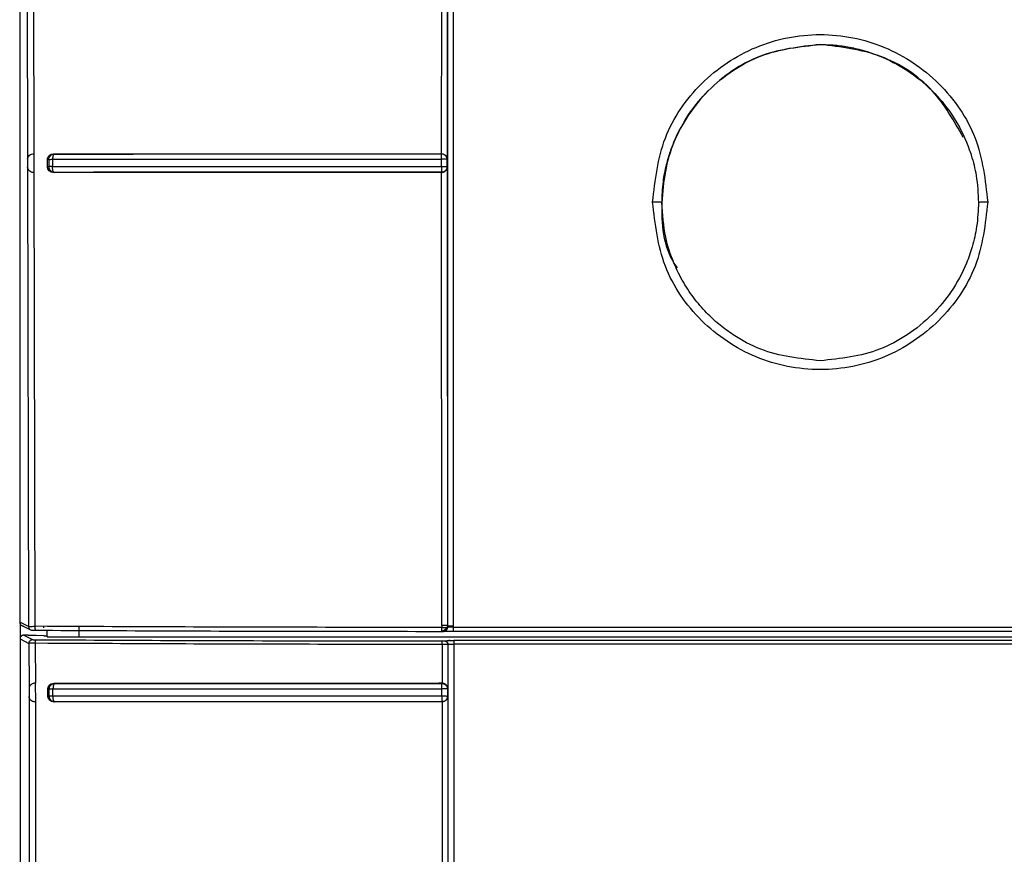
# Model space of a CAD drawing. Header units: inches. Extents: x 170 to 312, y 215 to 248.
# Tile 159 of 256: x 206.5191 to 206.5885, y 242.3039 to 242.3628. Entities that reach past the tile are written whole.
import ezdxf

# ---------------------------------------------------------------- set-up
doc = ezdxf.new("R2010")
doc.units = ezdxf.units.IN
doc.header["$LTSCALE"] = 0.25
doc.header["$MEASUREMENT"] = 0
doc.layers.add('MOTOR RH', color=7, linetype='Continuous')

msp = doc.modelspace()

# ---------------------------------------------------------------- linework, layer by layer
at = {"layer": 'MOTOR RH'}
for p, q in [((206.5195840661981, 242.3904414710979), (206.5196697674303, 242.3529532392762)), ((206.5191129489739, 242.3879141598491), (206.5191129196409, 242.3203030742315)), ((206.5488524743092, 242.3533327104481), (206.5488578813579, 242.3840673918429)), ((206.5492551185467, 242.3840209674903), (206.5492488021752, 242.3529522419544)), ((206.5492746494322, 242.3840397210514), (206.5492728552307, 242.3200633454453)), ((206.5496682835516, 242.3841120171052), (206.5496664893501, 242.3200440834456)), ((206.5200861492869, 242.3656480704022), (206.5201135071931, 242.3533277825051)), ((206.520034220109, 242.3533256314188), (206.5201135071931, 242.3533277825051)), ((206.5201135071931, 242.3533277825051), (206.5201158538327, 242.3520155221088)), ((206.5214859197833, 242.3533282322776), (206.5215446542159, 242.3533175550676)), ((206.5488373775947, 242.353322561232), (206.5488524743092, 242.3533327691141)), ((206.5196697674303, 242.3529532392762), (206.5196709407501, 242.3523872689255)), ((206.5210734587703, 242.3524062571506), (206.5210734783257, 242.3529442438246)), ((206.5210734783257, 242.3529442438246), (206.5211613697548, 242.3529282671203)), ((206.5211613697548, 242.3529282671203), (206.5211613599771, 242.3524241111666)), ((206.5214285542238, 242.3529468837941), (206.5214285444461, 242.3524417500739)), ((206.5488335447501, 242.3524468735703), (206.5488335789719, 242.3529529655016)), ((206.5491967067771, 242.352938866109), (206.5491095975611, 242.3529463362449)), ((206.5492255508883, 242.3529289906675), (206.549225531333, 242.3524247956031)), ((206.5492488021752, 242.3529522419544), (206.5492255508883, 242.3529289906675)), ((206.5196709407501, 242.3523872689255), (206.5197327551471, 242.3200073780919)), ((206.5201158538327, 242.3520155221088), (206.5200810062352, 242.3520154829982)), ((206.5201158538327, 242.3520155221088), (206.5201772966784, 242.3200140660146)), ((206.5211613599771, 242.3524241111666), (206.5210734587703, 242.3524062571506)), ((206.5214982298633, 242.3520621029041), (206.5214598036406, 242.3521542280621)), ((206.5215452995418, 242.3520256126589), (206.5214946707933, 242.3520159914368)), ((206.5215209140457, 242.3520362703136), (206.5214982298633, 242.3520621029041)), ((206.5215452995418, 242.3520255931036), (206.5215209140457, 242.3520362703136)), ((206.5488335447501, 242.3524468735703), (206.5488337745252, 242.3522937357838)), ((206.5488337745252, 242.3522937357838), (206.5488345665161, 242.3521612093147)), ((206.5488345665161, 242.3521612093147), (206.5488357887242, 242.3520688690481)), ((206.5488516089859, 242.3520205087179), (206.5488364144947, 242.3520296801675)), ((206.5488560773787, 242.3200831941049), (206.5488516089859, 242.3520205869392)), ((206.549225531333, 242.3524247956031), (206.5492487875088, 242.3524002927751)), ((206.5492487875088, 242.3524002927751), (206.5492533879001, 242.3200639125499)), ((206.5197327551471, 242.3200073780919), (206.5191129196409, 242.3203030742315)), ((206.5191355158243, 242.3202961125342), (206.5191355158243, 242.2393819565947)), ((206.5192619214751, 242.3200663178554), (206.5198824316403, 242.3197702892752)), ((206.5210726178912, 242.3200091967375), (206.5201772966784, 242.3200140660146)), ((206.5208153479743, 242.3199131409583), (206.5208183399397, 242.3200188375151)), ((206.5232945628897, 242.3192800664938), (206.5232945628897, 242.3199993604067)), ((206.5488560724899, 242.3200831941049), (206.5488560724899, 242.3199346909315)), ((206.5492533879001, 242.3200639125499), (206.5492533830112, 242.3199234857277)), ((206.5492533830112, 242.3199234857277), (206.5492728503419, 242.3199325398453)), ((206.5492728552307, 242.3200633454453), (206.5492533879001, 242.3200639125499)), ((206.5492728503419, 242.3199325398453), (206.5492728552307, 242.3200633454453)), ((206.5496664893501, 242.3199432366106), (206.6154179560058, 242.3199601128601)), ((206.5193979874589, 242.3193900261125), (206.5199198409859, 242.3191291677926)), ((206.5197050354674, 242.3193900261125), (206.5193979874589, 242.3193900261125)), ((206.5202732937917, 242.3193842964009), (206.520841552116, 242.3193671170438)), ((206.520841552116, 242.3193258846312), (206.520841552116, 242.3193671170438)), ((206.5210384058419, 242.3193258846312), (206.520841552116, 242.3193258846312)), ((206.5210384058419, 242.3192800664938), (206.5210384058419, 242.3197354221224)), ((206.5210384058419, 242.3192800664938), (206.6155611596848, 242.3192800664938)), ((206.5496666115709, 242.3196805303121), (206.615427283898, 242.3196805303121)), ((206.5191355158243, 242.3191276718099), (206.519765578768, 242.3188127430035)), ((206.519765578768, 242.3188127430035), (206.5197711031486, 242.3156254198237)), ((206.5199198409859, 242.3191291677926), (206.5200278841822, 242.3190751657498)), ((206.5202110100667, 242.318818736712), (206.5202152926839, 242.31599921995)), ((206.5211040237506, 242.3188135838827), (206.5202110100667, 242.318818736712)), ((206.5488896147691, 242.3187344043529), (206.5488850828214, 242.315999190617)), ((206.5490276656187, 242.3189862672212), (206.5490408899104, 242.3189955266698)), ((206.5492906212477, 242.3187241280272), (206.5492895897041, 242.3156190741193)), ((206.549309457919, 242.3187337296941), (206.5492906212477, 242.3187241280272)), ((206.5493094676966, 242.251434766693), (206.549309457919, 242.3187337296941)), ((206.614436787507, 242.319006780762), (206.5496993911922, 242.319006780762)), ((206.6144355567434, 242.3187573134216), (206.5496994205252, 242.3187573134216)), ((206.5201801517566, 242.3159985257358), (206.5201417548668, 242.3159976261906)), ((206.5202152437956, 242.3159992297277), (206.5201801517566, 242.3159985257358)), ((206.5202152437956, 242.3159992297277), (206.5202174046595, 242.3146868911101)), ((206.5215173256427, 242.3159992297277), (206.5215753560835, 242.3159883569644)), ((206.5488850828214, 242.3159992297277), (206.5486630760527, 242.3159992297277)), ((206.5488702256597, 242.3159888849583), (206.5488850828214, 242.3159992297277)), ((206.5488702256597, 242.3159888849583), (206.5489905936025, 242.3159698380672)), ((206.5197711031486, 242.3156254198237), (206.5197720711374, 242.3150594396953)), ((206.5197720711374, 242.3150594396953), (206.5198313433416, 242.2754680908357)), ((206.5211040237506, 242.3156147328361), (206.5211920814, 242.3155982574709)), ((206.5211042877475, 242.3150766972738), (206.5211042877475, 242.3156147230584)), ((206.5211042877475, 242.3150766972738), (206.5211923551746, 242.3150931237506)), ((206.5211923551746, 242.3150931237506), (206.5211923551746, 242.3155982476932)), ((206.5214595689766, 242.3151066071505), (206.5214594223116, 242.3156130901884)), ((206.5488666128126, 242.3151083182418), (206.5488666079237, 242.3156144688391)), ((206.5492638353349, 242.3150903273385), (206.5492444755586, 242.3149681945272)), ((206.5492670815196, 242.3155960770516), (206.5492669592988, 242.3150903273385)), ((206.5492669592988, 242.3150903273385), (206.5492894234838, 242.3150666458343)), ((206.5492895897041, 242.3156190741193), (206.5492670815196, 242.3155960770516)), ((206.5492894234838, 242.3150666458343), (206.5492852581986, 242.2754615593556)), ((206.5202174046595, 242.3146868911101), (206.5201836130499, 242.3146865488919)), ((206.5202174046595, 242.3146868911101), (206.5202762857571, 242.2758417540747)), ((206.5215244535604, 242.3146868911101), (206.5215753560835, 242.3146963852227)), ((206.5488896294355, 242.3146868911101), (206.5486630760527, 242.3146868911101)), ((206.5488896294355, 242.3146869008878), (206.5488850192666, 242.2758417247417))]:
    msp.add_line(p, q, dxfattribs=at)
at = {"layer": 'MOTOR RH', "flags": 128}
for points in [[(206.5496664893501, 242.3200440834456), (206.5496664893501, 242.3199810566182), (206.5496664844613, 242.3199684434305), (206.5496664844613, 242.3199432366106)], [(206.5496994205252, 242.3187573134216), (206.5496994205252, 242.2589316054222), (206.5496994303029, 242.2503818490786)]]:
    msp.add_lwpolyline(points, dxfattribs=at)
at = {"layer": 'MOTOR RH'}
for points, knots in [([(206.5637207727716, 242.3499286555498), (206.5638981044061, 242.3514732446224), (206.5642527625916, 242.3545623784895), (206.5669811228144, 242.3584931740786), (206.5708844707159, 242.3611245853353), (206.5755321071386, 242.3620490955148), (206.5801795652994, 242.3611243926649), (206.5840836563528, 242.3584938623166), (206.5868109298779, 242.3545622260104), (206.5871655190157, 242.3514731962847), (206.5873428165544, 242.3499286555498)], [0, 0, 0, 0, 0.125006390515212, 0.2500091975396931, 0.3750007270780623, 0.4999951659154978, 0.6249887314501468, 0.7499916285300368, 0.8749937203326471, 1, 1, 1, 1]), ([(206.5755327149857, 242.3610429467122), (206.5740721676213, 242.3608749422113), (206.5711510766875, 242.3605389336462), (206.5674466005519, 242.3579643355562), (206.5649327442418, 242.3542583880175), (206.5641842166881, 242.3499434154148), (206.5644725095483, 242.3467021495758), (206.5653743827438, 242.3453950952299), (206.5654507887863, 242.3452843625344)], [0, 0, 0, 0, 0.1963649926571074, 0.3927294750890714, 0.58909417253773, 0.7854596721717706, 0.9818242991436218, 1, 1, 1, 1]), ([(206.564377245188, 242.3498894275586), (206.5643961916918, 242.3503865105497), (206.5644307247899, 242.3512925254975), (206.5646697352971, 242.3524989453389), (206.5649405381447, 242.3534223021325), (206.5654086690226, 242.3546609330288), (206.566219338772, 242.3561584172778), (206.5676451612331, 242.3578793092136), (206.5693583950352, 242.3592636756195), (206.5719539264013, 242.3606603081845), (206.5741165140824, 242.3608919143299), (206.5755324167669, 242.3610435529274)], [0, 0, 0, 0, 0.08532982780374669, 0.1555275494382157, 0.2105823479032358, 0.250488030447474, 0.3828697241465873, 0.5007019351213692, 0.6318608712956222, 0.7589696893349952, 1, 1, 1, 1]), ([(206.5755324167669, 242.3610435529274), (206.5758772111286, 242.3610343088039), (206.576572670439, 242.3610156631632), (206.5776154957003, 242.3608632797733), (206.5786568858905, 242.3606154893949), (206.5800388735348, 242.3601391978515), (206.5817073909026, 242.3592708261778), (206.5834193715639, 242.3578775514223), (206.584844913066, 242.3561589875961), (206.5857034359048, 242.3545750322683), (206.5862422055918, 242.3530824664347), (206.5866001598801, 242.3516619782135), (206.5866554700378, 242.3505324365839), (206.5866869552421, 242.3498894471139)], [0, 0, 0, 0, 0.05902003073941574, 0.1190449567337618, 0.1800749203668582, 0.2421122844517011, 0.369058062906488, 0.5000415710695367, 0.6176858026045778, 0.7499262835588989, 0.8064542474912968, 0.8898244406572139, 1, 1, 1, 1]), ([(206.585614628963, 242.3544918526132), (206.5849631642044, 242.3556487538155), (206.5835937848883, 242.3580805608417), (206.5798911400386, 242.3605293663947), (206.5769855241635, 242.3608717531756), (206.5755327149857, 242.3610429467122)], [0, 0, 0, 0, 0.3121095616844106, 0.6560544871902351, 1, 1, 1, 1]), ([(206.5197540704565, 242.3531726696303), (206.5197915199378, 242.3532124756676), (206.5198603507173, 242.3532856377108), (206.5199797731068, 242.3533131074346), (206.520034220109, 242.3533256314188)], [0, 0, 0, 0, 0.5440804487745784, 1, 1, 1, 1]), ([(206.5210734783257, 242.3529442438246), (206.5210749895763, 242.3529681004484), (206.5210779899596, 242.3530154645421), (206.5211005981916, 242.3530857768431), (206.5211358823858, 242.3531521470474), (206.5212033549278, 242.3532333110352), (206.521321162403, 242.3533101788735), (206.5214298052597, 242.3533220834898), (206.5214859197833, 242.3533282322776)], [0, 0, 0, 0, 0.1122304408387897, 0.2228183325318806, 0.3447248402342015, 0.46565728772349, 0.7240095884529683, 1, 1, 1, 1]), ([(206.5211613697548, 242.3529282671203), (206.5211643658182, 242.3529619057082), (206.5211698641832, 242.3530236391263), (206.5212083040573, 242.3531183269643), (206.5212776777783, 242.3532141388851), (206.5213953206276, 242.3532978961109), (206.5214948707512, 242.3533110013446), (206.5215446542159, 242.3533175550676)], [0, 0, 0, 0, 0.1666287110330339, 0.3057964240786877, 0.5008420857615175, 0.7503789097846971, 1, 1, 1, 1]), ([(206.5215446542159, 242.3533175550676), (206.5215298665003, 242.3533106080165), (206.5215002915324, 242.3532967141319), (206.521465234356, 242.3532173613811), (206.5214443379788, 242.3531269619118), (206.5214321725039, 242.3530375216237), (206.5214298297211, 242.3529788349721), (206.5214285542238, 242.3529468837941)], [0, 0, 0, 0, 0.249663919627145, 0.499320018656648, 0.694986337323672, 0.8339393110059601, 1, 1, 1, 1]), ([(206.5214859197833, 242.3533282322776), (206.5244544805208, 242.3533289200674), (206.5303957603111, 242.3533302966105), (206.5395803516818, 242.3533328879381), (206.5457631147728, 242.3533328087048), (206.5488524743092, 242.3533327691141)], [0, 0, 0, 0, 0.3331675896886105, 0.6668018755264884, 1, 1, 1, 1]), ([(206.5215446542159, 242.3533175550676), (206.5245047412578, 242.3533183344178), (206.5304326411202, 242.3533198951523), (206.5395917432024, 242.3533226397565), (206.5457580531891, 242.3533225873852), (206.5488373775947, 242.353322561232)], [0, 0, 0, 0, 0.3330300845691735, 0.6669293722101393, 1, 1, 1, 1]), ([(206.5488335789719, 242.3529529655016), (206.548833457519, 242.3529841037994), (206.5488332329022, 242.3530416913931), (206.5488329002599, 242.3531312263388), (206.5488352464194, 242.353222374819), (206.548835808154, 242.3533020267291), (206.5488368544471, 242.353315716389), (206.5488373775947, 242.353322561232)], [0, 0, 0, 0, 0.1620065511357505, 0.2996171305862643, 0.5006982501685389, 0.7503486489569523, 1, 1, 1, 1]), ([(206.5492309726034, 242.3529290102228), (206.5492282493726, 242.3529640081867), (206.5492232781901, 242.3530278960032), (206.5491837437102, 242.3531241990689), (206.5491261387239, 242.3532026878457), (206.5490616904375, 242.3532543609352), (206.5490168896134, 242.3532796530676), (206.5489839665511, 242.3532946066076), (206.5489594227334, 242.3533034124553), (206.5489346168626, 242.3533104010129), (206.5488971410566, 242.3533193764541), (206.5488630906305, 242.3533211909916), (206.5488373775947, 242.353322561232)], [0, 0, 0, 0, 0.1697271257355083, 0.3098321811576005, 0.500234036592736, 0.6366924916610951, 0.7082371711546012, 0.7498937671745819, 0.8125606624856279, 0.83478017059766, 0.8752349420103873, 1, 1, 1, 1]), ([(206.5488524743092, 242.3533327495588), (206.5488821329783, 242.3533304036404), (206.5489424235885, 242.3533256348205), (206.5490294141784, 242.3532931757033), (206.5491119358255, 242.3532431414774), (206.5491524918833, 242.3531963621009), (206.5491740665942, 242.3531714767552)], [0, 0, 0, 0, 0.2182536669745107, 0.4436694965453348, 0.7040474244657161, 1, 1, 1, 1]), ([(206.5196697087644, 242.3529532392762), (206.5196750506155, 242.3529945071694), (206.5196849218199, 242.3530707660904), (206.5197323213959, 242.3531406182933), (206.5197540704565, 242.3531726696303)], [0, 0, 0, 0, 0.5411549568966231, 1, 1, 1, 1]), ([(206.5211613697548, 242.3529282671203), (206.5211702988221, 242.3529300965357), (206.521188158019, 242.3529337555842), (206.5212491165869, 242.352939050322), (206.5213293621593, 242.3529437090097), (206.5213954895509, 242.3529458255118), (206.5214285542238, 242.3529468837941)], [0, 0, 0, 0, 0.2499783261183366, 0.4999863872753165, 0.7499858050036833, 1, 1, 1, 1]), ([(206.5214285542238, 242.3529468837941), (206.524420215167, 242.3529480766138), (206.5303869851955, 242.3529504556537), (206.5395846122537, 242.3529525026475), (206.5457562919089, 242.3529528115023), (206.5488335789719, 242.3529529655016)], [0, 0, 0, 0, 0.3351838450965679, 0.6685132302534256, 1, 1, 1, 1]), ([(206.5491095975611, 242.3529463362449), (206.5490781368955, 242.3529479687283), (206.5490247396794, 242.3529507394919), (206.5489281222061, 242.3529518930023), (206.5488668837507, 242.3529525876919), (206.5488335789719, 242.3529529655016)], [0, 0, 0, 0, 0.3954742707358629, 0.6712262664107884, 1, 1, 1, 1]), ([(206.5491740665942, 242.3531714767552), (206.5491957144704, 242.3531373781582), (206.5492401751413, 242.3530673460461), (206.5492494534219, 242.3529913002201), (206.5492542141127, 242.3529522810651)], [0, 0, 0, 0, 0.4868994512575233, 0.9999999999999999, 0.9999999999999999, 0.9999999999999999, 0.9999999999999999]), ([(206.5492309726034, 242.3529290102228), (206.5492308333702, 242.3529294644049), (206.5492304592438, 242.3529306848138), (206.5492283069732, 242.3529319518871), (206.5492210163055, 242.3529350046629), (206.5492081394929, 242.3529363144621), (206.5491984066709, 242.3529384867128), (206.5491967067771, 242.352938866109)], [0, 0, 0, 0, 0.06394043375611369, 0.171810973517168, 0.519654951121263, 0.9161049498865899, 0.9999999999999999, 0.9999999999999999, 0.9999999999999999, 0.9999999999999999]), ([(206.51976155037, 242.3521629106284), (206.5197381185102, 242.3521957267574), (206.5196872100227, 242.3522670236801), (206.5196766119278, 242.3523451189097), (206.5196708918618, 242.3523872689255)], [0, 0, 0, 0, 0.4602741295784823, 1, 1, 1, 1]), ([(206.5200810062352, 242.3520154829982), (206.5200497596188, 242.3520178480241), (206.5199850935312, 242.3520227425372), (206.5198637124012, 242.3520639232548), (206.5198034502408, 242.3521223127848), (206.51976155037, 242.3521629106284)], [0, 0, 0, 0, 0.2217265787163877, 0.4588717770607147, 1, 1, 1, 1]), ([(206.521494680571, 242.3520159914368), (206.5214372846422, 242.3520224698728), (206.5213258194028, 242.3520350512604), (206.5211846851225, 242.3521267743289), (206.5211095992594, 242.3522372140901), (206.5210781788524, 242.3523335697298), (206.5210750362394, 242.3523819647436), (206.5210734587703, 242.3524062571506)], [0, 0, 0, 0, 0.275427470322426, 0.5348914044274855, 0.7782802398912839, 0.8887053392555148, 1, 1, 1, 1]), ([(206.5214285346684, 242.3524417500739), (206.5213954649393, 242.3524409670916), (206.5213293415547, 242.3524394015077), (206.5212541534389, 242.3524355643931), (206.5211913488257, 242.352430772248), (206.5211725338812, 242.3524265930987), (206.5211613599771, 242.3524241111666)], [0, 0, 0, 0, 0.2500977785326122, 0.5000739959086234, 0.7031016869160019, 1, 1, 1, 1]), ([(206.5211613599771, 242.3524241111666), (206.5211662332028, 242.3523743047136), (206.5211736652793, 242.3522983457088), (206.5212212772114, 242.352206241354), (206.5212801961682, 242.352130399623), (206.5213594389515, 242.3520716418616), (206.5214546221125, 242.3520335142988), (206.5215136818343, 242.3520283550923), (206.5215452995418, 242.3520255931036)], [0, 0, 0, 0, 0.2409649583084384, 0.3674917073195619, 0.5000543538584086, 0.7084271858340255, 0.8439060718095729, 1, 1, 1, 1]), ([(206.5214598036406, 242.3521542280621), (206.5214501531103, 242.3521970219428), (206.5214308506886, 242.3522826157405), (206.5214293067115, 242.3523887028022), (206.5214285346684, 242.3524417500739)], [0, 0, 0, 0, 0.4999647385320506, 1, 1, 1, 1]), ([(206.5214285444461, 242.3524417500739), (206.5244118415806, 242.3524428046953), (206.5303701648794, 242.3524449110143), (206.539567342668, 242.3524469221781), (206.545747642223, 242.352446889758), (206.5488335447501, 242.3524468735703)], [0, 0, 0, 0, 0.3342561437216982, 0.6675855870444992, 1, 1, 1, 1]), ([(206.5488516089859, 242.3520205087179), (206.5457622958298, 242.3520202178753), (206.5395815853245, 242.3520196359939), (206.5304003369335, 242.3520191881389), (206.5244620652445, 242.3520170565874), (206.5214946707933, 242.3520159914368)], [0, 0, 0, 0, 0.3333137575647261, 0.6668523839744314, 1, 1, 1, 1]), ([(206.5488364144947, 242.3520296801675), (206.545754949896, 242.3520293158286), (206.5395885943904, 242.3520285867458), (206.5304300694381, 242.3520284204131), (206.5245046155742, 242.3520265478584), (206.5215452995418, 242.3520256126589)], [0, 0, 0, 0, 0.3333420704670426, 0.6670547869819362, 1, 1, 1, 1]), ([(206.5488335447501, 242.3524468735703), (206.548884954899, 242.3524465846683), (206.5489876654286, 242.3524460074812), (206.549068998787, 242.3524421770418), (206.5491096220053, 242.3524402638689)], [0, 0, 0, 0, 0.5005343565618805, 1, 1, 1, 1]), ([(206.5488357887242, 242.3520688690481), (206.5488364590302, 242.3520559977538), (206.548837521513, 242.3520355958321), (206.5488367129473, 242.3520312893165), (206.5488364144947, 242.3520296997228)], [0, 0, 0, 0, 0.6308863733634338, 1, 1, 1, 1]), ([(206.5491107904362, 242.352140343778), (206.5490916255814, 242.3521237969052), (206.5490532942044, 242.3520907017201), (206.5489851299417, 242.3520563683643), (206.5489122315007, 242.3520337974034), (206.5488616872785, 242.3520310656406), (206.5488364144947, 242.3520296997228)], [0, 0, 0, 0, 0.2499834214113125, 0.4999885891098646, 0.7499876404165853, 1, 1, 1, 1]), ([(206.5488516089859, 242.3520205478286), (206.5488817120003, 242.3520230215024), (206.548943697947, 242.3520281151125), (206.5490320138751, 242.3520618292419), (206.54911529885, 242.3521133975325), (206.5491552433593, 242.352160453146), (206.549176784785, 242.3521858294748)], [0, 0, 0, 0, 0.2132116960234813, 0.4390300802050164, 0.6974780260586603, 1, 1, 1, 1]), ([(206.5491096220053, 242.3524402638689), (206.5491431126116, 242.352437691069), (206.5492099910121, 242.3524325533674), (206.5492239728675, 242.3524273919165), (206.5492309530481, 242.3524248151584)], [0, 0, 0, 0, 0.5007686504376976, 0.9999999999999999, 0.9999999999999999, 0.9999999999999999, 0.9999999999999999]), ([(206.5492309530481, 242.3524248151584), (206.5492296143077, 242.3523982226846), (206.5492278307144, 242.35236279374), (206.5492183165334, 242.3523242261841), (206.5492110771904, 242.3522988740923), (206.5492028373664, 242.3522763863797), (206.5491902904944, 242.3522487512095), (206.5491657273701, 242.3522019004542), (206.5491346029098, 242.3521670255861), (206.5491107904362, 242.352140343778)], [0, 0, 0, 0, 0.2510354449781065, 0.3344525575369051, 0.3760836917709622, 0.5007710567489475, 0.5604873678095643, 0.6637409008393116, 0.9999999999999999, 0.9999999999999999, 0.9999999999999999, 0.9999999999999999]), ([(206.549176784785, 242.3521858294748), (206.5491980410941, 242.3522200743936), (206.5492409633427, 242.3522892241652), (206.5492497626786, 242.3523630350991), (206.5492542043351, 242.3524002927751)], [0, 0, 0, 0, 0.4952282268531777, 1, 1, 1, 1]), ([(206.5873428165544, 242.3499286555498), (206.5871656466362, 242.3483840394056), (206.5868113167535, 242.3452948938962), (206.5840817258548, 242.3413643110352), (206.5801786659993, 242.3387325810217), (206.5755314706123, 242.3378082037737), (206.5708844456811, 242.338732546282), (206.5669801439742, 242.3413630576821), (206.5642524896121, 242.3452951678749), (206.5638980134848, 242.3483841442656), (206.5637207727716, 242.3499286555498)], [0, 0, 0, 0, 0.1250078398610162, 0.2500086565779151, 0.3750002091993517, 0.4999927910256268, 0.624982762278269, 0.7499893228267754, 0.8749927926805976, 1, 1, 1, 1]), ([(206.564377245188, 242.3498894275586), (206.5643669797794, 242.34989456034), (206.5643464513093, 242.3499048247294), (206.5641958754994, 242.3499178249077), (206.5639782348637, 242.3499268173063), (206.5638065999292, 242.3499280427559), (206.5637207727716, 242.3499286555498)], [0, 0, 0, 0, 0.2500293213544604, 0.5000014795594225, 0.749972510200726, 0.9999999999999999, 0.9999999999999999, 0.9999999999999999, 0.9999999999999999]), ([(206.5755317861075, 242.3387352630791), (206.574101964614, 242.3388891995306), (206.5719290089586, 242.3391231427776), (206.5696745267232, 242.3403494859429), (206.56846973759, 242.3412298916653), (206.5675669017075, 242.342046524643), (206.5666877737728, 242.3430426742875), (206.5658660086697, 242.3442535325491), (206.5651387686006, 242.3457250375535), (206.5645199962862, 242.3476114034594), (206.5644285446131, 242.3490707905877), (206.564377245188, 242.3498894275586)], [0, 0, 0, 0, 0.2433954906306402, 0.369897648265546, 0.4342961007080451, 0.4994102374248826, 0.5783412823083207, 0.6618125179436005, 0.7498239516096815, 0.8596648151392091, 1, 1, 1, 1]), ([(206.5866869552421, 242.3498894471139), (206.5866623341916, 242.3493237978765), (206.5866165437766, 242.3482717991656), (206.5862890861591, 242.3468442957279), (206.5857445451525, 242.3452844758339), (206.5848520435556, 242.343631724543), (206.5834357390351, 242.3419155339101), (206.5817252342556, 242.3405295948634), (206.5791345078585, 242.3391246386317), (206.5769615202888, 242.3388897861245), (206.5755317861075, 242.3387352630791)], [0, 0, 0, 0, 0.09709787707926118, 0.18058336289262, 0.250447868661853, 0.3806017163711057, 0.5006834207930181, 0.6300755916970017, 0.7566053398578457, 0.9999999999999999, 0.9999999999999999, 0.9999999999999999, 0.9999999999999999]), ([(206.5873428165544, 242.3499286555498), (206.5872569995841, 242.3499280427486), (206.5870853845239, 242.349926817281), (206.5868678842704, 242.3499178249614), (206.586717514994, 242.3499048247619), (206.5866971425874, 242.3498945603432), (206.5866869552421, 242.3498894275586)], [0, 0, 0, 0, 0.2500277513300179, 0.500000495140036, 0.7499722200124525, 1, 1, 1, 1]), ([(206.5191129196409, 242.3203030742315), (206.5191130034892, 242.3202982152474), (206.5191132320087, 242.3202849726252), (206.5191175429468, 242.3202446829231), (206.5191342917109, 242.3201917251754), (206.519171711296, 242.3201336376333), (206.5192208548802, 242.3200869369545), (206.5192906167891, 242.3200487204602), (206.5193461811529, 242.3200432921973), (206.5193757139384, 242.3200404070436)], [0, 0, 0, 0, 0.03543370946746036, 0.0965706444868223, 0.2951719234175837, 0.4331391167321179, 0.5966798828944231, 0.7856329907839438, 1, 1, 1, 1]), ([(206.5197327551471, 242.3200073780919), (206.519740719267, 242.3200080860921), (206.5197566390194, 242.3200095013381), (206.5198557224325, 242.3200114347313), (206.5199946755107, 242.3200130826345), (206.5201163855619, 242.3200137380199), (206.5201772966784, 242.3200140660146)], [0, 0, 0, 0, 0.2500557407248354, 0.4998449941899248, 0.7496919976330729, 1, 1, 1, 1]), ([(206.5197327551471, 242.3200073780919), (206.5197366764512, 242.3199729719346), (206.5197445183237, 242.3199041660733), (206.5198051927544, 242.3198174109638), (206.5198919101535, 242.3197567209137), (206.5199606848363, 242.3197488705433), (206.5199950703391, 242.3197449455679)], [0, 0, 0, 0, 0.2500199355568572, 0.4999929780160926, 0.750009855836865, 1, 1, 1, 1]), ([(206.5201772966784, 242.3200140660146), (206.5201772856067, 242.3199961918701), (206.5201772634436, 242.3199604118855), (206.520181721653, 242.3199083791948), (206.5201891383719, 242.3198601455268), (206.5201996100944, 242.3198176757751), (206.5202127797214, 242.3197831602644), (206.5202279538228, 242.3197578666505), (206.5202444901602, 242.3197415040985), (206.5202560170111, 242.3197398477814), (206.5202617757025, 242.3197390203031)], [0, 0, 0, 0, 0.1248924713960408, 0.2500064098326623, 0.3751438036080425, 0.4999845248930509, 0.6248408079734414, 0.7499484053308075, 0.8750768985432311, 1, 1, 1, 1]), ([(206.5488560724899, 242.3199346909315), (206.5457323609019, 242.31993673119), (206.5394694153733, 242.3199408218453), (206.5301420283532, 242.3199657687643), (206.524100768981, 242.3199946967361), (206.5210726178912, 242.3200091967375)], [0, 0, 0, 0, 0.3316798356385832, 0.6650078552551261, 1, 1, 1, 1]), ([(206.5488586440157, 242.3196589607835), (206.548858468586, 242.3196597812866), (206.5488581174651, 242.3196614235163), (206.5488576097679, 242.3196777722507), (206.5488571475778, 242.3197031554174), (206.5488567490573, 242.3197377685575), (206.5488564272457, 242.3197803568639), (206.5488562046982, 242.3198287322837), (206.5488560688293, 242.3198809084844), (206.5488560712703, 242.319916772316), (206.5488560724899, 242.3199346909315)], [0, 0, 0, 0, 0.1249243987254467, 0.2500350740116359, 0.3751620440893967, 0.5000060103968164, 0.6248322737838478, 0.7499600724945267, 0.8750727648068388, 1, 1, 1, 1]), ([(206.5488560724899, 242.3199346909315), (206.5488943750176, 242.3199346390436), (206.5489791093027, 242.3199345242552), (206.5490808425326, 242.3199332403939), (206.5491561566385, 242.3199312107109), (206.5492053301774, 242.3199290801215), (206.549242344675, 242.319926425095), (206.549249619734, 242.3199244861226), (206.5492533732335, 242.3199234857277)], [0, 0, 0, 0, 0.1891993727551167, 0.4185539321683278, 0.5483693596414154, 0.6885606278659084, 0.8393157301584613, 1, 1, 1, 1]), ([(206.5492533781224, 242.3200639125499), (206.5492454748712, 242.3200664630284), (206.5492296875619, 242.3200715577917), (206.5491383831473, 242.3200779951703), (206.5490080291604, 242.320082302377), (206.5489067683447, 242.3200828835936), (206.5488560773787, 242.3200831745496)], [0, 0, 0, 0, 0.2503035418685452, 0.4999992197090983, 0.7497005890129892, 1, 1, 1, 1]), ([(206.548858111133, 242.3196639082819), (206.5488687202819, 242.3196678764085), (206.5488906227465, 242.31967606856), (206.5489376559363, 242.3196979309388), (206.5489917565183, 242.3197259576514), (206.5490497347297, 242.3197602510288), (206.5491064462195, 242.3197992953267), (206.5491570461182, 242.319841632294), (206.5491989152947, 242.3198857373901), (206.5492156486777, 242.3199154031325), (206.5492240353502, 242.3199302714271)], [0, 0, 0, 0, 0.1054224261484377, 0.2176433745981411, 0.3367371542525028, 0.4621129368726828, 0.5926032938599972, 0.7266677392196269, 0.8630074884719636, 0.9999999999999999, 0.9999999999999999, 0.9999999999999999, 0.9999999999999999]), ([(206.5492533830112, 242.3199234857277), (206.5492509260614, 242.319896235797), (206.5492456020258, 242.3198371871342), (206.5492069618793, 242.3197682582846), (206.549159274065, 242.3197194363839), (206.5491120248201, 242.3196882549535), (206.5490558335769, 242.3196660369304), (206.5490148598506, 242.3196628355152), (206.5489938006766, 242.3196611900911)], [0, 0, 0, 0, 0.1993397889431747, 0.4319551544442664, 0.5613515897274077, 0.6991896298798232, 0.8453931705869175, 1, 1, 1, 1]), ([(206.5490080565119, 242.3196699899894), (206.5490260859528, 242.3196709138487), (206.5490616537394, 242.3196727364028), (206.549127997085, 242.3196937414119), (206.549200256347, 242.3197419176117), (206.5492609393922, 242.3198289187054), (206.5492688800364, 242.3198979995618), (206.5492728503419, 242.3199325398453)], [0, 0, 0, 0, 0.1308226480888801, 0.2580818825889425, 0.5008552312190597, 0.7504286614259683, 1, 1, 1, 1]), ([(206.5493926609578, 242.3199494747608), (206.5493656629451, 242.3199474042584), (206.5493208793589, 242.3199439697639), (206.5492833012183, 242.3199380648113), (206.5492765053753, 242.3199344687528), (206.5492728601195, 242.3199325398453)], [0, 0, 0, 0, 0.4130559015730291, 0.6851661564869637, 1, 1, 1, 1]), ([(206.5492728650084, 242.3200633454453), (206.5492806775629, 242.3200608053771), (206.5492962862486, 242.3200557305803), (206.5493867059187, 242.3200493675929), (206.5495154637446, 242.3200449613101), (206.5496161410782, 242.3200443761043), (206.5496664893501, 242.3200440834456)], [0, 0, 0, 0, 0.2502055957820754, 0.4998852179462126, 0.749894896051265, 1, 1, 1, 1]), ([(206.5496664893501, 242.3199432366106), (206.5496390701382, 242.3199448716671), (206.5495857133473, 242.3199480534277), (206.5494883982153, 242.3199518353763), (206.5494301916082, 242.3199504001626), (206.5493926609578, 242.3199494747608)], [0, 0, 0, 0, 0.2729957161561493, 0.5312397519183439, 0.9999999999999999, 0.9999999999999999, 0.9999999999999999, 0.9999999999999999]), ([(206.5496664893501, 242.3199432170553), (206.5496664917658, 242.319908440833), (206.5496664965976, 242.3198388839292), (206.5496665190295, 242.3197514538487), (206.5496665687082, 242.3196909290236), (206.549666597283, 242.3196839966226), (206.5496666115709, 242.3196805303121)], [0, 0, 0, 0, 0.2499860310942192, 0.5000041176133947, 0.7499941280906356, 1, 1, 1, 1]), ([(206.5193979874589, 242.3193900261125), (206.5193794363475, 242.31938888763), (206.5193427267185, 242.3193866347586), (206.5192906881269, 242.319368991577), (206.5192441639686, 242.3193424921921), (206.5191927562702, 242.3192970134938), (206.5191458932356, 242.3192251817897), (206.5191389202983, 242.3191596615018), (206.5191355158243, 242.3191276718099)], [0, 0, 0, 0, 0.1352566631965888, 0.267650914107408, 0.397179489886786, 0.5238547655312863, 0.7675263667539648, 1, 1, 1, 1]), ([(206.5197050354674, 242.3193900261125), (206.5197579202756, 242.3193899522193), (206.5198666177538, 242.319389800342), (206.5200234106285, 242.319388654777), (206.5201693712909, 242.3193868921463), (206.5202380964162, 242.3193851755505), (206.5202732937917, 242.3193842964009)], [0, 0, 0, 0, 0.2308468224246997, 0.4744740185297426, 0.7308533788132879, 1, 1, 1, 1]), ([(206.5199950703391, 242.3197449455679), (206.520000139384, 242.3197442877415), (206.5200101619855, 242.3197429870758), (206.520068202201, 242.3197412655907), (206.5201518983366, 242.3197398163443), (206.5202247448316, 242.3197392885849), (206.5202617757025, 242.3197390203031)], [0, 0, 0, 0, 0.2528748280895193, 0.4999883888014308, 0.7458235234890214, 1, 1, 1, 1]), ([(206.5202617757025, 242.3197390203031), (206.5233549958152, 242.3197235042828), (206.5295500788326, 242.3196924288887), (206.5391543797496, 242.319665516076), (206.5456269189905, 242.3196611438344), (206.5488586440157, 242.3196589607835)], [0, 0, 0, 0, 0.3330251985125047, 0.6669809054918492, 1, 1, 1, 1]), ([(206.5488586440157, 242.3196589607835), (206.5488769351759, 242.3196590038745), (206.5489114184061, 242.3196590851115), (206.5489540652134, 242.3196595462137), (206.5489844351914, 242.3196602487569), (206.548990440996, 242.319660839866), (206.5489938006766, 242.3196611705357)], [0, 0, 0, 0, 0.2608139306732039, 0.4916969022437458, 0.715652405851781, 1, 1, 1, 1]), ([(206.5490690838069, 242.3196741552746), (206.549111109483, 242.3196753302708), (206.5491953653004, 242.3196776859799), (206.5494127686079, 242.319680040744), (206.5495809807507, 242.3196803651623), (206.5496666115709, 242.3196805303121)], [0, 0, 0, 0, 0.3282091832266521, 0.6580151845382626, 1, 1, 1, 1]), ([(206.519765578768, 242.3188127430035), (206.5197695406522, 242.3188471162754), (206.519777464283, 242.3189158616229), (206.5198381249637, 242.3190025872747), (206.5199248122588, 242.3190632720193), (206.5199935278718, 242.319071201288), (206.5200278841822, 242.3190751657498)], [0, 0, 0, 0, 0.2500000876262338, 0.4999914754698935, 0.7500066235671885, 1, 1, 1, 1]), ([(206.5202110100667, 242.318818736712), (206.5201632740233, 242.3188185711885), (206.5200588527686, 242.3188182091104), (206.5199188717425, 242.3188172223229), (206.5197984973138, 242.318815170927), (206.5197770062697, 242.3188135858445), (206.519765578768, 242.3188127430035)], [0, 0, 0, 0, 0.1952111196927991, 0.4270188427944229, 0.6953268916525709, 1, 1, 1, 1]), ([(206.5200278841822, 242.3190751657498), (206.5200325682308, 242.3190744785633), (206.5200419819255, 242.3190730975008), (206.5201015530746, 242.3190712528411), (206.5201848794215, 242.3190697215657), (206.5202581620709, 242.3190691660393), (206.5202947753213, 242.3190688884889)], [0, 0, 0, 0, 0.2487299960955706, 0.4998812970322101, 0.750132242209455, 1, 1, 1, 1]), ([(206.5202110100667, 242.318818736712), (206.5202127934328, 242.3188515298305), (206.5202163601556, 242.3189171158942), (206.5202359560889, 242.318998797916), (206.52026298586, 242.3190563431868), (206.5202841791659, 242.3190647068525), (206.5202947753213, 242.3190688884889)], [0, 0, 0, 0, 0.2499992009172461, 0.499997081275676, 0.750010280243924, 1, 1, 1, 1]), ([(206.5202947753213, 242.3190688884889), (206.5233904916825, 242.319052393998), (206.5295838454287, 242.3190193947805), (206.539188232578, 242.318990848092), (206.5456581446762, 242.3189862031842), (206.5488920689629, 242.318983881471)], [0, 0, 0, 0, 0.3332663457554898, 0.6667394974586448, 0.9999999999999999, 0.9999999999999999, 0.9999999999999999, 0.9999999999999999]), ([(206.5488896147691, 242.3187344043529), (206.5457653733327, 242.3187366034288), (206.5395018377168, 242.3187410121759), (206.5301737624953, 242.318767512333), (206.5241321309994, 242.3187982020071), (206.5211040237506, 242.3188135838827)], [0, 0, 0, 0, 0.3317301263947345, 0.66505854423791, 1, 1, 1, 1]), ([(206.5492867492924, 242.3187241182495), (206.5492835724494, 242.31872495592), (206.5492775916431, 242.31872653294), (206.5492393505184, 242.3187291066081), (206.5491655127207, 242.3187317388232), (206.549040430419, 242.3187340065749), (206.5489390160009, 242.3187342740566), (206.5488896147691, 242.3187344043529)], [0, 0, 0, 0, 0.1521524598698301, 0.2864461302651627, 0.5006507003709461, 0.7567557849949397, 1, 1, 1, 1]), ([(206.5488896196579, 242.3187344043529), (206.5488896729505, 242.3187670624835), (206.5488897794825, 242.31883234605), (206.5488903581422, 242.3189140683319), (206.5488911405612, 242.3189709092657), (206.5488917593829, 242.3189795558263), (206.5488920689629, 242.318983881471)], [0, 0, 0, 0, 0.2501225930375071, 0.4999947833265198, 0.7498606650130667, 1, 1, 1, 1]), ([(206.5488920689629, 242.318983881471), (206.5489084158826, 242.318983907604), (206.5489414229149, 242.3189839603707), (206.548982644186, 242.3189844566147), (206.5490109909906, 242.3189850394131), (206.5490253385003, 242.3189856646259), (206.5490268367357, 242.3189860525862), (206.5490276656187, 242.3189862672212)], [0, 0, 0, 0, 0.2272995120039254, 0.4589538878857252, 0.687894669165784, 0.8273309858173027, 1, 1, 1, 1]), ([(206.5490276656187, 242.3189862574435), (206.5490486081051, 242.3189845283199), (206.5490893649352, 242.3189811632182), (206.5491452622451, 242.3189588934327), (206.5491923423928, 242.3189277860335), (206.5492399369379, 242.318879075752), (206.5492786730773, 242.318810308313), (206.5492841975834, 242.3187513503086), (206.5492867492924, 242.3187241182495)], [0, 0, 0, 0, 0.1543352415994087, 0.3003566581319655, 0.4380478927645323, 0.5674157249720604, 0.8001940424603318, 1, 1, 1, 1]), ([(206.5490408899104, 242.3189955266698), (206.5490529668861, 242.3189970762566), (206.5490764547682, 242.3190000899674), (206.5491887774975, 242.3190024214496), (206.5492433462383, 242.3190035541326)], [0, 0, 0, 0, 0.5141789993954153, 1, 1, 1, 1]), ([(206.5490408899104, 242.3189955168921), (206.5490588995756, 242.3189946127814), (206.5490944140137, 242.3189928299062), (206.5491607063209, 242.318971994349), (206.5492329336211, 242.3189239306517), (206.5492937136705, 242.3188371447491), (206.5493018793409, 242.3187682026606), (206.5493059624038, 242.3187337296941)], [0, 0, 0, 0, 0.1309828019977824, 0.2582935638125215, 0.5010510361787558, 0.7505116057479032, 1, 1, 1, 1]), ([(206.5492433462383, 242.3190035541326), (206.5493094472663, 242.3190044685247), (206.5494433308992, 242.3190063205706), (206.5496133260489, 242.3190066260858), (206.5496993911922, 242.319006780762)], [0, 0, 0, 0, 0.4937200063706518, 1, 1, 1, 1]), ([(206.5493059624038, 242.3187337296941), (206.5493133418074, 242.3187368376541), (206.5493281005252, 242.3187430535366), (206.5494194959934, 242.3187508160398), (206.5495476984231, 242.3187562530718), (206.5496488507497, 242.3187569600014), (206.5496994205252, 242.3187573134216)], [0, 0, 0, 0, 0.2500863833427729, 0.5001697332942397, 0.7501164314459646, 1, 1, 1, 1]), ([(206.5497046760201, 242.3189880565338), (206.5496505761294, 242.3189934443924), (206.5495382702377, 242.319004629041), (206.5494242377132, 242.3190050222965), (206.5493651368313, 242.3190052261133)], [0, 0, 0, 0, 0.4817190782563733, 1, 1, 1, 1]), ([(206.5496993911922, 242.319006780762), (206.5496993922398, 242.3190025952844), (206.5496993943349, 242.3189942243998), (206.5496994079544, 242.3189369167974), (206.5496994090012, 242.3188554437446), (206.5496994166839, 242.3187900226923), (206.5496994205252, 242.3187573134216)], [0, 0, 0, 0, 0.2499980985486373, 0.4999919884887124, 0.7500055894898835, 1, 1, 1, 1]), ([(206.5201417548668, 242.3159976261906), (206.5200913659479, 242.315986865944), (206.5199854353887, 242.3159642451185), (206.5198710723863, 242.3158743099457), (206.5197908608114, 242.3157600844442), (206.519777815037, 242.3156711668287), (206.5197711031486, 242.3156254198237)], [0, 0, 0, 0, 0.2196309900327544, 0.4617212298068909, 0.7230622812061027, 1, 1, 1, 1]), ([(206.5211040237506, 242.3156147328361), (206.5211054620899, 242.3156390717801), (206.5211083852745, 242.3156885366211), (206.5211321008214, 242.3157609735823), (206.5211704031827, 242.3158295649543), (206.5212368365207, 242.3159047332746), (206.5213515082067, 242.3159805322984), (206.5214573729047, 242.3159924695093), (206.5215173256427, 242.3159992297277)], [0, 0, 0, 0, 0.1140455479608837, 0.2317785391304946, 0.3543830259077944, 0.4828916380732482, 0.7071539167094, 1, 1, 1, 1]), ([(206.5211920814, 242.3155982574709), (206.5211984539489, 242.3156489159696), (206.5212111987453, 242.3157502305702), (206.5212998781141, 242.3158781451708), (206.5214256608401, 242.3159685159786), (206.5215254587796, 242.3159817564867), (206.5215753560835, 242.3159883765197)], [0, 0, 0, 0, 0.2500038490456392, 0.4999958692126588, 0.7500062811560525, 1, 1, 1, 1]), ([(206.5215753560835, 242.3159883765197), (206.5215657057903, 242.3159851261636), (206.5215477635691, 242.3159790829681), (206.5215189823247, 242.3159421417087), (206.5214967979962, 242.3158854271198), (206.5214777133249, 242.315811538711), (206.5214644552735, 242.3157244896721), (206.5214613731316, 242.315656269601), (206.5214594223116, 242.3156130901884)], [0, 0, 0, 0, 0.1588704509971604, 0.2953784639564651, 0.5001223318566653, 0.6496463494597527, 0.7782461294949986, 1, 1, 1, 1]), ([(206.5215173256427, 242.3159992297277), (206.5244612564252, 242.3159988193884), (206.5303576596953, 242.3159979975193), (206.5394669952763, 242.3159990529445), (206.5456008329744, 242.3159991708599), (206.5486630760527, 242.3159992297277)], [0, 0, 0, 0, 0.3330281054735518, 0.6670224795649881, 1, 1, 1, 1]), ([(206.5215753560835, 242.3159883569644), (206.5245378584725, 242.3159880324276), (206.5304647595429, 242.3159873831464), (206.5396244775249, 242.3159886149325), (206.5457888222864, 242.3159887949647), (206.5488702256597, 242.3159888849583)], [0, 0, 0, 0, 0.3332465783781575, 0.6667064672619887, 1, 1, 1, 1]), ([(206.5488666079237, 242.3156144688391), (206.5488667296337, 242.3156447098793), (206.5488669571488, 242.3157012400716), (206.5488676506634, 242.3157922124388), (206.5488674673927, 242.3158874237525), (206.5488690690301, 242.3159686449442), (206.5488698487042, 242.3159822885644), (206.5488702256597, 242.3159888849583)], [0, 0, 0, 0, 0.1559314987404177, 0.2914859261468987, 0.5007388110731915, 0.7586180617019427, 1, 1, 1, 1]), ([(206.5492867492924, 242.3156190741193), (206.5492793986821, 242.3156683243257), (206.5492654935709, 242.315761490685), (206.5491894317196, 242.3158678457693), (206.5491092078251, 242.3159325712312), (206.5490406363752, 242.3159688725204), (206.5489655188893, 242.315993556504), (206.5489118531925, 242.3159973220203), (206.5488850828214, 242.3159992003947)], [0, 0, 0, 0, 0.2861222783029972, 0.5412560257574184, 0.6669813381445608, 0.7786729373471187, 0.8895941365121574, 1, 1, 1, 1]), ([(206.5489905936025, 242.3159698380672), (206.5490287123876, 242.3159535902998), (206.5491049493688, 242.3159210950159), (206.5491924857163, 242.3158306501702), (206.5492520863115, 242.3157197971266), (206.5492598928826, 242.3156373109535), (206.5492637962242, 242.3155960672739)], [0, 0, 0, 0, 0.2499963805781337, 0.4999888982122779, 0.7499908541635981, 1, 1, 1, 1]), ([(206.5201836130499, 242.3146865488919), (206.5201546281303, 242.3146883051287), (206.5200963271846, 242.3146918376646), (206.519989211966, 242.314723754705), (206.5198832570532, 242.3147996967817), (206.5197950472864, 242.3149183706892), (206.5197801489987, 242.3150098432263), (206.5197720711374, 242.3150594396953)], [0, 0, 0, 0, 0.1096784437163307, 0.220609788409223, 0.4617858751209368, 0.7081799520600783, 0.9999999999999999, 0.9999999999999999, 0.9999999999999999, 0.9999999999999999]), ([(206.5215244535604, 242.3146868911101), (206.5214678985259, 242.3146929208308), (206.5213572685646, 242.3147047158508), (206.5212377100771, 242.3147832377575), (206.5211676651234, 242.3148655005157), (206.521130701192, 242.3149339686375), (206.5211081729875, 242.3150049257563), (206.5211053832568, 242.315053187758), (206.5211040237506, 242.3150767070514)], [0, 0, 0, 0, 0.2715181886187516, 0.5311294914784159, 0.6587190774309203, 0.7788120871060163, 0.8922095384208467, 1, 1, 1, 1]), ([(206.5211923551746, 242.3151377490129), (206.5211894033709, 242.3151196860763), (206.5211828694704, 242.3150797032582), (206.5211892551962, 242.3150396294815), (206.5211927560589, 242.3150176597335)], [0, 0, 0, 0, 0.4517674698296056, 1, 1, 1, 1]), ([(206.5211920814, 242.3155982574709), (206.5212010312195, 242.315599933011), (206.5212189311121, 242.3156032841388), (206.5212799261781, 242.3156076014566), (206.5213602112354, 242.3156111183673), (206.5214263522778, 242.3156124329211), (206.5214594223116, 242.3156130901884)], [0, 0, 0, 0, 0.249994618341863, 0.4999963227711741, 0.7500018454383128, 1, 1, 1, 1]), ([(206.5211920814, 242.3150931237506), (206.5212010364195, 242.3150946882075), (206.5212189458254, 242.3150978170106), (206.5212799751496, 242.3151018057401), (206.5213603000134, 242.3151049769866), (206.5214264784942, 242.3151060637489), (206.5214595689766, 242.3151066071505)], [0, 0, 0, 0, 0.250002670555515, 0.4999876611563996, 0.7499844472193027, 1, 1, 1, 1]), ([(206.5215753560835, 242.3146963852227), (206.5215249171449, 242.3147031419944), (206.5214240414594, 242.3147166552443), (206.5212974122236, 242.3148088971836), (206.5212090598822, 242.3149392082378), (206.5211977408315, 242.3150418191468), (206.5211920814, 242.3150931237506)], [0, 0, 0, 0, 0.2500102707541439, 0.50000967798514, 0.7500089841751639, 1, 1, 1, 1]), ([(206.5214594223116, 242.3156130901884), (206.5244488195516, 242.3156133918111), (206.5304138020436, 242.3156139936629), (206.5396119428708, 242.3156144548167), (206.5457864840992, 242.3156144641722), (206.5488666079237, 242.3156144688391)], [0, 0, 0, 0, 0.3348780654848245, 0.6682088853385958, 1, 1, 1, 1]), ([(206.5214595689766, 242.3151066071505), (206.524435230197, 242.3151067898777), (206.5303863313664, 242.3151071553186), (206.5395836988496, 242.3151081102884), (206.5457723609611, 242.3151082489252), (206.5488666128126, 242.3151083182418)], [0, 0, 0, 0, 0.3333555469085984, 0.6666863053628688, 1, 1, 1, 1]), ([(206.5215753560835, 242.3146963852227), (206.5215750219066, 242.3146964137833), (206.5215636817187, 242.3146973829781), (206.5215529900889, 242.3147046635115), (206.5215206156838, 242.3147382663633), (206.521491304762, 242.3148106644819), (206.5214704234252, 242.3149141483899), (206.5214603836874, 242.3150127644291), (206.5214598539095, 242.3150737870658), (206.5214595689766, 242.3151066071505)], [0, 0, 0, 0, 0.003700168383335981, 0.125564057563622, 0.251311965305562, 0.5009045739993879, 0.7055199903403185, 0.8416184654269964, 1, 1, 1, 1]), ([(206.5492637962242, 242.3155960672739), (206.5492562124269, 242.3155985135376), (206.5492410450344, 242.3156034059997), (206.549148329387, 242.3156094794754), (206.5490188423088, 242.3156136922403), (206.5489173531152, 242.3156142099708), (206.5488666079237, 242.3156144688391)], [0, 0, 0, 0, 0.250002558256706, 0.4999984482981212, 0.749996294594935, 1, 1, 1, 1]), ([(206.5488666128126, 242.3151083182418), (206.5488666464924, 242.315056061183), (206.548866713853, 242.3149515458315), (206.5488675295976, 242.3148162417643), (206.548868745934, 242.3147192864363), (206.5488697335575, 242.3147036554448), (206.5488702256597, 242.3146958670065)], [0, 0, 0, 0, 0.2499972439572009, 0.5000003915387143, 0.7508657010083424, 0.9999999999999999, 0.9999999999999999, 0.9999999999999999, 0.9999999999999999]), ([(206.5488666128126, 242.3151083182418), (206.5489174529, 242.3151080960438), (206.5490191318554, 242.3151076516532), (206.5491487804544, 242.3151035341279), (206.5492414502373, 242.3150975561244), (206.5492563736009, 242.315092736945), (206.5492638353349, 242.3150903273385)], [0, 0, 0, 0, 0.2500016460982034, 0.4999972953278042, 0.7499969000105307, 1, 1, 1, 1]), ([(206.5492867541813, 242.3150666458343), (206.5492795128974, 242.3150183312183), (206.5492657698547, 242.3149266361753), (206.5491921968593, 242.3148220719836), (206.5491114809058, 242.3147554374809), (206.5490414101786, 242.3147178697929), (206.5489667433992, 242.3146933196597), (206.5489148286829, 242.3146890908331), (206.5488896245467, 242.3146870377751)], [0, 0, 0, 0, 0.2874610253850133, 0.5455647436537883, 0.6736122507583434, 0.790416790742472, 0.8982492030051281, 1, 1, 1, 1]), ([(206.5486630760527, 242.3146868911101), (206.5456014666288, 242.3146869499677), (206.5394692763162, 242.3146870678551), (206.5303624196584, 242.3146881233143), (206.5244676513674, 242.3146873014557), (206.5215244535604, 242.3146868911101)], [0, 0, 0, 0, 0.3329986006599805, 0.6669729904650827, 1, 1, 1, 1]), ([(206.5488702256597, 242.3146958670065), (206.5457890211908, 242.3146959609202), (206.5396248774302, 242.3146961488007), (206.5304651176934, 242.314697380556), (206.5245380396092, 242.3146967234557), (206.5215753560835, 242.3146963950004)], [0, 0, 0, 0, 0.3332723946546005, 0.6667324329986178, 1, 1, 1, 1]), ([(206.5492444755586, 242.3149681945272), (206.5492281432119, 242.3149301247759), (206.5491954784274, 242.3148539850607), (206.5491048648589, 242.3147666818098), (206.5489939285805, 242.3147073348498), (206.5489114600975, 242.314699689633), (206.5488702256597, 242.3146958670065)], [0, 0, 0, 0, 0.2500003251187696, 0.5000020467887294, 0.749999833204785, 1, 1, 1, 1]), ([(206.5488896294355, 242.3146868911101), (206.5488884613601, 242.3146874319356), (206.5488852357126, 242.3146889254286), (206.5488771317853, 242.3146919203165), (206.5488728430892, 242.3146943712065), (206.5488702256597, 242.3146958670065)], [0, 0, 0, 0, 0.1811507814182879, 0.5002490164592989, 1, 1, 1, 1])]:
    msp.add_open_spline(points, degree=3, knots=knots, dxfattribs=at)

doc.saveas('drawing.dxf')
